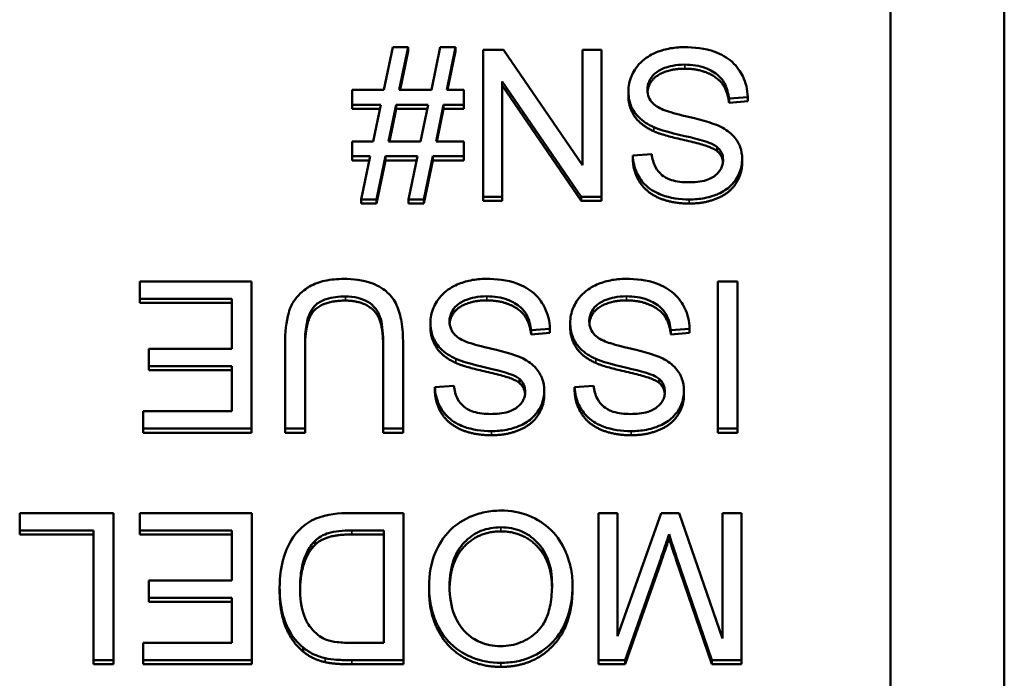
# Model space of a CAD drawing. Header units: inches. Extents: x 1.4 to 53.9, y 1.3 to 58.
# Tile 34 of 227: x 48.643 to 49.103, y 10.761 to 11.068. Entities that reach past the tile are written whole.
import ezdxf

# ---------------------------------------------------------------- set-up
doc = ezdxf.new("R2010")
doc.units = ezdxf.units.IN
doc.header["$MEASUREMENT"] = 0
doc.layers.add('Visible (ANSI)', color=7, linetype='Continuous', lineweight=50)
doc.layers.add('Visible Narrow (ANSI)', color=7, linetype='Continuous', lineweight=35)

msp = doc.modelspace()

# ---------------------------------------------------------------- linework, layer by layer
at = {"layer": 'Visible (ANSI)'}
for p, q in [((49.10271, 11.29551), (49.10271, 10.56899)), ((49.04964, 11.27286), (49.04964, 10.59164)), ((48.81715, 11.05556), (48.81298, 11.03561)), ((48.82429, 11.05556), (48.81715, 11.05556)), ((48.82013, 11.03561), (48.82429, 11.05556)), ((48.82429, 11.05367), (48.82053, 11.03561)), ((48.82429, 11.05367), (48.82429, 11.05556)), ((48.83934, 11.05556), (48.83518, 11.03561)), ((48.84649, 11.05556), (48.83934, 11.05556)), ((48.84233, 11.03561), (48.84649, 11.05556)), ((48.84649, 11.05367), (48.84272, 11.03561)), ((48.84649, 11.05367), (48.84649, 11.05556)), ((48.8689, 11.05441), (48.8594, 11.05441)), ((48.8594, 11.05441), (48.8594, 10.98569)), ((48.90571, 11.00046), (48.8689, 11.05441)), ((48.91457, 11.05441), (48.90571, 11.05441)), ((48.90571, 11.05441), (48.90571, 11.00046)), ((48.91457, 10.98569), (48.91457, 11.05441)), ((48.86826, 10.98569), (48.86826, 11.03964)), ((48.86826, 11.03964), (48.90507, 10.98569)), ((48.81298, 11.03561), (48.7982, 11.03561)), ((48.7982, 11.03561), (48.7982, 11.02864)), ((48.83518, 11.03561), (48.82013, 11.03561)), ((48.85038, 11.03561), (48.84233, 11.03561)), ((48.85038, 11.02864), (48.85038, 11.03561)), ((48.90507, 10.98379), (48.86826, 11.03774)), ((48.92716, 11.03308), (48.92716, 11.03498)), ((48.97417, 11.03157), (48.98292, 11.03231)), ((48.97417, 11.02967), (48.97417, 11.03157)), ((48.98292, 11.03041), (48.97417, 11.02967)), ((48.98292, 11.03041), (48.98292, 11.03231)), ((48.7982, 11.02864), (48.81154, 11.02864)), ((48.7982, 11.02674), (48.7982, 11.02864)), ((48.81115, 11.02674), (48.7982, 11.02674)), ((48.81154, 11.02864), (48.80802, 11.01162)), ((48.81517, 11.01162), (48.81869, 11.02864)), ((48.81869, 11.02674), (48.81556, 11.01162)), ((48.81869, 11.02864), (48.83374, 11.02864)), ((48.81869, 11.02674), (48.81869, 11.02864)), ((48.83334, 11.02674), (48.81869, 11.02674)), ((48.83374, 11.02864), (48.83016, 11.01162)), ((48.83737, 11.01162), (48.84089, 11.02864)), ((48.84089, 11.02674), (48.83776, 11.01162)), ((48.84089, 11.02864), (48.85038, 11.02864)), ((48.84089, 11.02674), (48.84089, 11.02864)), ((48.85038, 11.02674), (48.84089, 11.02674)), ((48.85038, 11.02674), (48.85038, 11.02864)), ((48.80802, 11.01162), (48.7982, 11.01162)), ((48.7982, 11.01162), (48.7982, 11.00465)), ((48.83016, 11.01162), (48.81517, 11.01162)), ((48.85038, 11.01162), (48.83737, 11.01162)), ((48.85038, 11.00465), (48.85038, 11.01162)), ((48.96867, 11.00705), (48.96867, 11.00894)), ((48.7982, 11.00465), (48.80653, 11.00465)), ((48.7982, 11.00275), (48.7982, 11.00465)), ((48.80614, 11.00275), (48.7982, 11.00275)), ((48.80653, 11.00465), (48.80237, 10.98453)), ((48.80952, 10.98453), (48.81373, 11.00465)), ((48.81373, 11.00275), (48.80952, 10.98264)), ((48.81373, 11.00465), (48.82872, 11.00465)), ((48.81373, 11.00275), (48.81373, 11.00465)), ((48.82833, 11.00275), (48.81373, 11.00275)), ((48.82872, 11.00465), (48.82456, 10.98453)), ((48.83171, 10.98453), (48.83587, 11.00465)), ((48.83587, 11.00275), (48.83171, 10.98264)), ((48.83587, 11.00465), (48.85038, 11.00465)), ((48.83587, 11.00275), (48.83587, 11.00465)), ((48.85038, 11.00275), (48.83587, 11.00275)), ((48.85038, 11.00275), (48.85038, 11.00465)), ((48.9381, 11.0057), (48.92924, 11.00502)), ((48.92924, 11.00312), (48.92924, 11.00502)), ((48.9803, 11.00155), (48.9803, 11.00344)), ((48.80237, 10.98453), (48.80952, 10.98453)), ((48.80237, 10.98264), (48.80237, 10.98453)), ((48.80952, 10.98264), (48.80952, 10.98453)), ((48.82456, 10.98453), (48.83171, 10.98453)), ((48.82456, 10.98264), (48.82456, 10.98453)), ((48.83171, 10.98264), (48.83171, 10.98453)), ((48.8594, 10.98569), (48.86826, 10.98569)), ((48.8594, 10.98379), (48.8594, 10.98569)), ((48.86826, 10.98379), (48.8594, 10.98379)), ((48.86826, 10.98379), (48.86826, 10.98569)), ((48.90507, 10.98569), (48.91457, 10.98569)), ((48.90507, 10.98379), (48.90507, 10.98569)), ((48.91457, 10.98379), (48.90507, 10.98379)), ((48.91457, 10.98379), (48.91457, 10.98569)), ((48.80952, 10.98264), (48.80237, 10.98264)), ((48.83171, 10.98264), (48.82456, 10.98264)), ((48.75125, 10.94626), (48.69897, 10.94626)), ((48.69897, 10.94626), (48.69897, 10.93814)), ((48.75125, 10.87753), (48.75125, 10.94626)), ((48.97817, 10.94626), (48.96888, 10.94626)), ((48.96888, 10.94626), (48.96888, 10.87753)), ((48.97817, 10.87753), (48.97817, 10.94626)), ((48.69897, 10.93814), (48.74197, 10.93814)), ((48.69897, 10.93624), (48.69897, 10.93814)), ((48.74197, 10.93814), (48.74197, 10.91478)), ((48.74197, 10.93624), (48.69897, 10.93624)), ((48.83475, 10.92493), (48.83475, 10.92683)), ((48.88176, 10.92342), (48.89051, 10.92415)), ((48.89051, 10.92225), (48.89051, 10.92415)), ((48.9, 10.92493), (48.9, 10.92683)), ((48.94701, 10.92342), (48.95576, 10.92415)), ((48.95576, 10.92225), (48.95576, 10.92415)), ((48.88176, 10.92152), (48.88176, 10.92342)), ((48.89051, 10.92225), (48.88176, 10.92152)), ((48.94701, 10.92152), (48.94701, 10.92342)), ((48.95576, 10.92225), (48.94701, 10.92152)), ((48.76689, 10.91724), (48.76689, 10.87753)), ((48.77617, 10.87753), (48.77617, 10.91719)), ((48.81266, 10.91719), (48.81266, 10.87753)), ((48.82195, 10.87753), (48.82195, 10.91724)), ((48.74197, 10.91478), (48.70318, 10.91478)), ((48.70318, 10.91478), (48.70318, 10.90666)), ((48.70318, 10.90666), (48.74197, 10.90666)), ((48.70318, 10.90476), (48.70318, 10.90666)), ((48.74197, 10.90666), (48.74197, 10.88565)), ((48.74197, 10.90476), (48.70318, 10.90476)), ((48.84569, 10.89754), (48.83683, 10.89686)), ((48.83683, 10.89496), (48.83683, 10.89686)), ((48.87626, 10.89889), (48.87626, 10.90079)), ((48.91094, 10.89754), (48.90208, 10.89686)), ((48.90208, 10.89496), (48.90208, 10.89686)), ((48.94151, 10.89889), (48.94151, 10.90079)), ((48.88789, 10.89339), (48.88789, 10.89529)), ((48.95314, 10.89339), (48.95314, 10.89529)), ((48.74197, 10.88565), (48.70057, 10.88565)), ((48.70057, 10.88565), (48.70057, 10.87753)), ((48.70057, 10.87753), (48.75125, 10.87753)), ((48.70057, 10.87563), (48.70057, 10.87753)), ((48.75125, 10.87563), (48.70057, 10.87563)), ((48.75125, 10.87563), (48.75125, 10.87753)), ((48.76689, 10.87753), (48.77617, 10.87753)), ((48.76689, 10.87563), (48.76689, 10.87753)), ((48.77617, 10.87563), (48.76689, 10.87563)), ((48.77617, 10.87563), (48.77617, 10.87753)), ((48.81266, 10.87753), (48.82195, 10.87753)), ((48.81266, 10.87563), (48.81266, 10.87753)), ((48.82195, 10.87563), (48.81266, 10.87563)), ((48.82195, 10.87563), (48.82195, 10.87753)), ((48.96888, 10.87753), (48.97817, 10.87753)), ((48.96888, 10.87563), (48.96888, 10.87753)), ((48.97817, 10.87563), (48.96888, 10.87563)), ((48.97817, 10.87563), (48.97817, 10.87753)), ((48.6867, 10.83811), (48.64295, 10.83811)), ((48.64295, 10.83811), (48.64295, 10.82999)), ((48.6867, 10.76938), (48.6867, 10.83811)), ((48.75136, 10.83811), (48.69907, 10.83811)), ((48.69907, 10.83811), (48.69907, 10.82999)), ((48.75136, 10.76938), (48.75136, 10.83811)), ((48.82221, 10.83811), (48.79692, 10.83811)), ((48.82221, 10.76938), (48.82221, 10.83811)), ((48.92209, 10.83811), (48.91318, 10.83811)), ((48.91318, 10.83811), (48.91318, 10.76938)), ((48.94253, 10.83811), (48.92209, 10.78059)), ((48.92209, 10.78059), (48.92209, 10.83811)), ((48.95085, 10.83811), (48.94253, 10.83811)), ((48.97112, 10.77959), (48.95085, 10.83811)), ((48.98003, 10.83811), (48.97112, 10.83811)), ((48.97112, 10.83811), (48.97112, 10.77959)), ((48.98003, 10.76938), (48.98003, 10.83811)), ((48.64295, 10.82999), (48.67741, 10.82999)), ((48.64295, 10.82809), (48.64295, 10.82999)), ((48.67741, 10.82809), (48.64295, 10.82809)), ((48.67741, 10.82999), (48.67741, 10.76938)), ((48.69907, 10.82999), (48.74208, 10.82999)), ((48.69907, 10.82809), (48.69907, 10.82999)), ((48.74208, 10.82809), (48.69907, 10.82809)), ((48.74208, 10.82999), (48.74208, 10.80662)), ((48.79799, 10.82999), (48.81293, 10.82999)), ((48.81293, 10.82809), (48.79799, 10.82809)), ((48.81293, 10.82999), (48.81293, 10.7775)), ((48.94615, 10.82631), (48.94615, 10.82821)), ((48.78087, 10.82327), (48.78087, 10.82517)), ((48.92561, 10.76938), (48.94242, 10.8172)), ((48.94242, 10.81531), (48.92561, 10.76748)), ((48.94952, 10.81804), (48.96611, 10.76938)), ((48.96611, 10.76748), (48.94952, 10.81614)), ((48.74208, 10.80662), (48.70329, 10.80662)), ((48.70329, 10.80662), (48.70329, 10.7985)), ((48.90107, 10.80273), (48.90107, 10.80463)), ((48.76433, 10.80148), (48.76433, 10.80338)), ((48.83411, 10.80195), (48.83411, 10.80385)), ((48.70329, 10.7985), (48.74208, 10.7985)), ((48.70329, 10.7966), (48.70329, 10.7985)), ((48.74208, 10.7966), (48.70329, 10.7966)), ((48.74208, 10.7985), (48.74208, 10.7775)), ((48.74208, 10.7775), (48.70067, 10.7775)), ((48.70067, 10.7775), (48.70067, 10.76938)), ((48.81293, 10.7775), (48.7982, 10.7775)), ((48.77537, 10.7734), (48.77537, 10.7753)), ((48.67741, 10.76938), (48.6867, 10.76938)), ((48.67741, 10.76748), (48.67741, 10.76938)), ((48.6867, 10.76748), (48.6867, 10.76938)), ((48.70067, 10.76938), (48.75136, 10.76938)), ((48.70067, 10.76748), (48.70067, 10.76938)), ((48.75136, 10.76748), (48.75136, 10.76938)), ((48.7981, 10.76938), (48.82221, 10.76938)), ((48.82221, 10.76748), (48.82221, 10.76938)), ((48.91318, 10.76938), (48.92561, 10.76938)), ((48.91318, 10.76748), (48.91318, 10.76938)), ((48.92561, 10.76748), (48.92561, 10.76938)), ((48.96611, 10.76938), (48.98003, 10.76938)), ((48.96611, 10.76748), (48.96611, 10.76938)), ((48.98003, 10.76748), (48.98003, 10.76938)), ((48.6867, 10.76748), (48.67741, 10.76748)), ((48.75136, 10.76748), (48.70067, 10.76748)), ((48.82221, 10.76748), (48.7981, 10.76748)), ((48.92561, 10.76748), (48.91318, 10.76748)), ((48.98003, 10.76748), (48.96611, 10.76748))]:
    msp.add_line(p, q, dxfattribs=at)
for points, degree, knots in [([(48.95304, 11.05556), (48.95066, 11.05556), (48.94828, 11.05536), (48.94376, 11.05446), (48.94164, 11.05379), (48.93757, 11.05197), (48.93514, 11.0506), (48.93061, 11.04617), (48.92934, 11.04379), (48.92764, 11.03981), (48.92716, 11.03744), (48.92716, 11.03498)], 3, [-0.07460843, -0.07460843, -0.07460843, -0.07460843, -0.06031583, -0.06031583, -0.04686611, -0.04686611, -0.0334595, -0.0334595, -0.0191311, -0.0191311, 0, 0, 0, 0]), ([(48.98292, 11.03231), (48.98286, 11.03401), (48.98265, 11.03571), (48.98187, 11.03897), (48.98131, 11.04052), (48.97963, 11.04397), (48.97807, 11.04644), (48.97324, 11.0508), (48.97051, 11.05235), (48.96298, 11.05504), (48.95787, 11.05556), (48.95304, 11.05556)], 3, [-0.1265646, -0.1265646, -0.1265646, -0.1265646, -0.1063105, -0.1063105, -0.0867708, -0.0867708, -0.06092, -0.06092, -0.0367883, -0.0367883, 0, 0, 0, 0]), ([(48.93607, 11.03576), (48.93607, 11.03649), (48.93615, 11.03722), (48.93647, 11.03864), (48.93671, 11.03932), (48.93747, 11.0409), (48.93817, 11.04204), (48.94073, 11.04436), (48.94235, 11.04523), (48.9461, 11.04667), (48.94913, 11.04745), (48.95346, 11.04745)], 3, [-0.1198464, -0.1198464, -0.1198464, -0.1198464, -0.1021476, -0.1021476, -0.0845665, -0.0845665, -0.0597157, -0.0597157, -0.033016, -0.033016, 0, 0, 0, 0]), ([(48.95346, 11.04555), (48.94818, 11.04555), (48.94002, 11.04246), (48.93636, 11.03746), (48.93611, 11.0348)], 2, [0, 0, 0, 1, 2, 2.851816, 2.851816, 2.851816]), ([(48.95346, 11.04745), (48.95682, 11.04745), (48.96015, 11.04696), (48.96446, 11.04533), (48.96675, 11.04438), (48.9702, 11.04156), (48.97126, 11.04026), (48.97325, 11.03648), (48.97386, 11.03401), (48.97417, 11.03157)], 3, [-0.107324, -0.107324, -0.107324, -0.107324, -0.0533157, -0.0533157, -0.0330085, -0.0330085, -0.0190304, -0.0190304, 0, 0, 0, 0]), ([(48.92716, 11.03498), (48.92716, 11.03277), (48.92751, 11.03061), (48.92888, 11.02709), (48.92986, 11.02511), (48.93387, 11.021), (48.93641, 11.01943), (48.93906, 11.01822)], 3, [-0.07507244, -0.07507244, -0.07507244, -0.07507244, -0.04408363, -0.04408363, -0.02229668, -0.02229668, 0, 0, 0, 0]), ([(48.94429, 11.02607), (48.94319, 11.02648), (48.94208, 11.02696), (48.94022, 11.02803), (48.93941, 11.02861), (48.93772, 11.03025), (48.93715, 11.03124), (48.93628, 11.03328), (48.93607, 11.0345), (48.93607, 11.03576)], 3, [-0.02852942, -0.02852942, -0.02852942, -0.02852942, -0.02232332, -0.02232332, -0.01714408, -0.01714408, -0.00977945, -0.00977945, 0, 0, 0, 0]), ([(48.97038, 11.01837), (48.96637, 11.02048), (48.95889, 11.02217), (48.94972, 11.0244), (48.94608, 11.02538), (48.94429, 11.02607)], 3, [-0.03234716, -0.03234716, -0.03234716, -0.03234716, -0.01467423, -0.01467423, 0, 0, 0, 0]), ([(48.93906, 11.01822), (48.94362, 11.01618), (48.95272, 11.01435), (48.96119, 11.01222), (48.96448, 11.01125), (48.96745, 11.0098), (48.96815, 11.0094), (48.96867, 11.00894)], 3, [-0.05341386, -0.05341386, -0.05341386, -0.05341386, -0.02217686, -0.02217686, -0.00529645, -0.00529645, 0, 0, 0, 0]), ([(48.9803, 11.00344), (48.9803, 11.00534), (48.98, 11.00718), (48.97883, 11.0104), (48.97797, 11.01209), (48.97481, 11.0157), (48.97267, 11.0172), (48.97038, 11.01837)], 3, [-0.05817705, -0.05817705, -0.05817705, -0.05817705, -0.03691839, -0.03691839, -0.0197421, -0.0197421, 0, 0, 0, 0]), ([(48.96867, 11.00894), (48.96913, 11.00854), (48.96954, 11.0081), (48.97024, 11.00714), (48.97053, 11.00663), (48.9712, 11.00505), (48.97139, 11.00395), (48.97139, 11.00282)], 3, [-0.01796358, -0.01796358, -0.01796358, -0.01796358, -0.0132861, -0.0132861, -0.00877245, -0.00877245, 0, 0, 0, 0]), ([(48.92924, 11.00502), (48.92929, 11.00358), (48.92947, 11.00215), (48.93013, 10.9994), (48.93059, 10.99809), (48.93219, 10.9947), (48.93357, 10.99272), (48.93775, 10.98882), (48.94036, 10.98751), (48.94671, 10.98508), (48.95117, 10.98448), (48.9556, 10.98448)], 3, [-0.08343018, -0.08343018, -0.08343018, -0.08343018, -0.07466311, -0.07466311, -0.06617295, -0.06617295, -0.05190279, -0.05190279, -0.03376526, -0.03376526, 0, 0, 0, 0]), ([(48.95522, 10.9925), (48.95257, 10.9925), (48.94977, 10.99276), (48.94503, 10.9943), (48.94366, 10.99524), (48.9416, 10.99693), (48.94061, 10.99816), (48.93885, 11.00147), (48.93832, 11.00358), (48.9381, 11.0057)], 3, [-0.04613229, -0.04613229, -0.04613229, -0.04613229, -0.03698273, -0.03698273, -0.02895659, -0.02895659, -0.01653601, -0.01653601, 0, 0, 0, 0]), ([(48.97139, 11.00282), (48.97139, 11.00214), (48.97132, 11.00146), (48.971, 11.00015), (48.97077, 10.99953), (48.96982, 10.99771), (48.9689, 10.99668), (48.96708, 10.99516), (48.96582, 10.99425), (48.96094, 10.99273), (48.95795, 10.9925), (48.95522, 10.9925)], 3, [-0.08933799, -0.08933799, -0.08933799, -0.08933799, -0.07672435, -0.07672435, -0.06432005, -0.06432005, -0.03885678, -0.03885678, -0.02076792, -0.02076792, 0, 0, 0, 0]), ([(48.9556, 10.98448), (48.958, 10.98448), (48.9604, 10.98468), (48.96565, 10.98571), (48.96779, 10.98652), (48.97134, 10.98809), (48.97333, 10.98935), (48.97708, 10.99298), (48.97826, 10.99515), (48.97986, 10.99889), (48.9803, 11.00112), (48.9803, 11.00344)], 3, [-0.05528023, -0.05528023, -0.05528023, -0.05528023, -0.04954856, -0.04954856, -0.0425134, -0.0425134, -0.03148023, -0.03148023, -0.01801418, -0.01801418, 0, 0, 0, 0]), ([(48.79426, 10.94741), (48.79128, 10.94741), (48.78824, 10.94716), (48.78285, 10.94595), (48.78044, 10.94509), (48.77725, 10.94323), (48.77453, 10.94158), (48.77031, 10.93641), (48.76927, 10.93403), (48.7673, 10.92737), (48.76689, 10.92227), (48.76689, 10.91724)], 3, [-0.2166072, -0.2166072, -0.2166072, -0.2166072, -0.1473482, -0.1473482, -0.0880444, -0.0880444, -0.0610003, -0.0610003, -0.0390639, -0.0390639, 0, 0, 0, 0]), ([(48.82195, 10.91724), (48.82195, 10.92062), (48.82175, 10.92418), (48.82077, 10.93008), (48.82009, 10.93276), (48.81787, 10.93746), (48.81644, 10.93944), (48.81319, 10.9424), (48.81093, 10.94411), (48.80322, 10.94691), (48.79864, 10.94741), (48.79426, 10.94741)], 3, [-0.1975273, -0.1975273, -0.1975273, -0.1975273, -0.1426157, -0.1426157, -0.1006588, -0.1006588, -0.0625294, -0.0625294, -0.0333767, -0.0333767, 0, 0, 0, 0]), ([(48.86063, 10.94741), (48.85825, 10.94741), (48.85588, 10.94721), (48.85135, 10.9463), (48.84923, 10.94564), (48.84516, 10.94382), (48.84273, 10.94245), (48.8382, 10.93802), (48.83693, 10.93564), (48.83523, 10.93166), (48.83475, 10.92929), (48.83475, 10.92683)], 3, [-0.07460843, -0.07460843, -0.07460843, -0.07460843, -0.06031583, -0.06031583, -0.04686611, -0.04686611, -0.0334595, -0.0334595, -0.0191311, -0.0191311, 0, 0, 0, 0]), ([(48.89051, 10.92415), (48.89045, 10.92586), (48.89024, 10.92755), (48.88946, 10.93082), (48.88891, 10.93236), (48.88722, 10.93581), (48.88566, 10.93828), (48.88083, 10.94265), (48.8781, 10.94419), (48.87057, 10.94689), (48.86546, 10.94741), (48.86063, 10.94741)], 3, [-0.1265646, -0.1265646, -0.1265646, -0.1265646, -0.1063105, -0.1063105, -0.0867708, -0.0867708, -0.06092, -0.06092, -0.0367883, -0.0367883, 0, 0, 0, 0]), ([(48.92588, 10.94741), (48.9235, 10.94741), (48.92113, 10.94721), (48.9166, 10.9463), (48.91448, 10.94564), (48.91041, 10.94382), (48.90798, 10.94245), (48.90346, 10.93802), (48.90218, 10.93564), (48.90049, 10.93166), (48.9, 10.92929), (48.9, 10.92683)], 3, [-0.07460843, -0.07460843, -0.07460843, -0.07460843, -0.06031583, -0.06031583, -0.04686611, -0.04686611, -0.0334595, -0.0334595, -0.0191311, -0.0191311, 0, 0, 0, 0]), ([(48.95576, 10.92415), (48.95571, 10.92586), (48.95549, 10.92755), (48.95471, 10.93082), (48.95416, 10.93236), (48.95247, 10.93581), (48.95091, 10.93828), (48.94608, 10.94265), (48.94335, 10.94419), (48.93582, 10.94689), (48.93071, 10.94741), (48.92588, 10.94741)], 3, [-0.1265646, -0.1265646, -0.1265646, -0.1265646, -0.1063105, -0.1063105, -0.0867708, -0.0867708, -0.06092, -0.06092, -0.0367883, -0.0367883, 0, 0, 0, 0]), ([(48.77617, 10.91719), (48.77617, 10.92004), (48.77633, 10.92308), (48.77718, 10.92795), (48.77775, 10.93013), (48.77946, 10.93349), (48.78034, 10.93456), (48.78274, 10.93659), (48.78435, 10.9374), (48.78888, 10.9389), (48.79208, 10.93919), (48.79506, 10.93919)], 3, [-0.07800138, -0.07800138, -0.07800138, -0.07800138, -0.06000461, -0.06000461, -0.04683519, -0.04683519, -0.03634647, -0.03634647, -0.02270714, -0.02270714, 0, 0, 0, 0]), ([(48.79506, 10.93919), (48.79697, 10.93919), (48.79891, 10.93901), (48.80288, 10.93806), (48.8044, 10.93734), (48.80691, 10.93586), (48.80816, 10.93481), (48.81053, 10.93179), (48.81116, 10.93002), (48.81241, 10.92547), (48.81266, 10.92119), (48.81266, 10.91719)], 3, [-0.0655161, -0.0655161, -0.0655161, -0.0655161, -0.05934924, -0.05934924, -0.05237551, -0.05237551, -0.04326474, -0.04326474, -0.03108539, -0.03108539, 0, 0, 0, 0]), ([(48.84366, 10.92761), (48.84366, 10.92834), (48.84374, 10.92906), (48.84406, 10.93048), (48.8443, 10.93116), (48.84506, 10.93274), (48.84576, 10.93389), (48.84832, 10.9362), (48.84994, 10.93708), (48.85369, 10.93851), (48.85672, 10.93929), (48.86106, 10.93929)], 3, [-0.1198464, -0.1198464, -0.1198464, -0.1198464, -0.1021476, -0.1021476, -0.0845665, -0.0845665, -0.0597157, -0.0597157, -0.033016, -0.033016, 0, 0, 0, 0]), ([(48.86106, 10.93929), (48.86442, 10.93929), (48.86774, 10.93881), (48.87206, 10.93718), (48.87434, 10.93623), (48.87779, 10.9334), (48.87885, 10.93211), (48.88084, 10.92833), (48.88146, 10.92585), (48.88176, 10.92342)], 3, [-0.107324, -0.107324, -0.107324, -0.107324, -0.0533157, -0.0533157, -0.0330085, -0.0330085, -0.0190304, -0.0190304, 0, 0, 0, 0]), ([(48.90891, 10.92761), (48.90891, 10.92834), (48.90899, 10.92906), (48.90931, 10.93048), (48.90955, 10.93116), (48.91032, 10.93274), (48.91101, 10.93389), (48.91357, 10.9362), (48.91519, 10.93708), (48.91894, 10.93851), (48.92197, 10.93929), (48.92631, 10.93929)], 3, [-0.1198464, -0.1198464, -0.1198464, -0.1198464, -0.1021476, -0.1021476, -0.0845665, -0.0845665, -0.0597157, -0.0597157, -0.033016, -0.033016, 0, 0, 0, 0]), ([(48.92631, 10.93929), (48.92967, 10.93929), (48.93299, 10.93881), (48.93731, 10.93718), (48.93959, 10.93623), (48.94304, 10.9334), (48.9441, 10.93211), (48.9461, 10.92833), (48.94671, 10.92585), (48.94701, 10.92342)], 3, [-0.107324, -0.107324, -0.107324, -0.107324, -0.0533157, -0.0533157, -0.0330085, -0.0330085, -0.0190304, -0.0190304, 0, 0, 0, 0]), ([(48.86106, 10.93739), (48.85577, 10.93739), (48.84761, 10.9343), (48.84395, 10.92931), (48.84371, 10.92665)], 2, [0, 0, 0, 1, 2, 2.851816, 2.851816, 2.851816]), ([(48.92631, 10.93739), (48.92103, 10.93739), (48.91286, 10.9343), (48.90921, 10.92931), (48.90896, 10.92665)], 2, [0, 0, 0, 1, 2, 2.851816, 2.851816, 2.851816]), ([(48.83475, 10.92683), (48.83475, 10.92462), (48.8351, 10.92245), (48.83647, 10.91894), (48.83745, 10.91696), (48.84146, 10.91285), (48.844, 10.91127), (48.84665, 10.91006)], 3, [-0.07507244, -0.07507244, -0.07507244, -0.07507244, -0.04408363, -0.04408363, -0.02229668, -0.02229668, 0, 0, 0, 0]), ([(48.85188, 10.91792), (48.85078, 10.91832), (48.84967, 10.91881), (48.84781, 10.91988), (48.847, 10.92045), (48.84531, 10.92209), (48.84474, 10.92308), (48.84388, 10.92512), (48.84366, 10.92635), (48.84366, 10.92761)], 3, [-0.02852942, -0.02852942, -0.02852942, -0.02852942, -0.02232332, -0.02232332, -0.01714408, -0.01714408, -0.00977945, -0.00977945, 0, 0, 0, 0]), ([(48.9, 10.92683), (48.9, 10.92462), (48.90036, 10.92245), (48.90173, 10.91894), (48.90271, 10.91696), (48.90671, 10.91285), (48.90925, 10.91127), (48.9119, 10.91006)], 3, [-0.07507244, -0.07507244, -0.07507244, -0.07507244, -0.04408363, -0.04408363, -0.02229668, -0.02229668, 0, 0, 0, 0]), ([(48.91713, 10.91792), (48.91603, 10.91832), (48.91493, 10.91881), (48.91307, 10.91988), (48.91225, 10.92045), (48.91056, 10.92209), (48.90999, 10.92308), (48.90913, 10.92512), (48.90891, 10.92635), (48.90891, 10.92761)], 3, [-0.02852942, -0.02852942, -0.02852942, -0.02852942, -0.02232332, -0.02232332, -0.01714408, -0.01714408, -0.00977945, -0.00977945, 0, 0, 0, 0]), ([(48.87797, 10.91022), (48.87396, 10.91232), (48.86648, 10.91402), (48.85732, 10.91625), (48.85367, 10.91722), (48.85188, 10.91792)], 3, [-0.03234716, -0.03234716, -0.03234716, -0.03234716, -0.01467423, -0.01467423, 0, 0, 0, 0]), ([(48.94322, 10.91022), (48.93921, 10.91232), (48.93173, 10.91402), (48.92257, 10.91625), (48.91892, 10.91722), (48.91713, 10.91792)], 3, [-0.03234716, -0.03234716, -0.03234716, -0.03234716, -0.01467423, -0.01467423, 0, 0, 0, 0]), ([(48.88789, 10.89529), (48.88789, 10.89718), (48.8876, 10.89903), (48.88642, 10.90225), (48.88556, 10.90394), (48.8824, 10.90755), (48.88027, 10.90904), (48.87797, 10.91022)], 3, [-0.05817705, -0.05817705, -0.05817705, -0.05817705, -0.03691839, -0.03691839, -0.0197421, -0.0197421, 0, 0, 0, 0]), ([(48.95314, 10.89529), (48.95314, 10.89718), (48.95285, 10.89903), (48.95167, 10.90225), (48.95081, 10.90394), (48.94766, 10.90755), (48.94552, 10.90904), (48.94322, 10.91022)], 3, [-0.05817705, -0.05817705, -0.05817705, -0.05817705, -0.03691839, -0.03691839, -0.0197421, -0.0197421, 0, 0, 0, 0]), ([(48.84665, 10.91006), (48.85121, 10.90802), (48.86031, 10.9062), (48.86878, 10.90406), (48.87207, 10.9031), (48.87504, 10.90165), (48.87574, 10.90124), (48.87626, 10.90079)], 3, [-0.05341386, -0.05341386, -0.05341386, -0.05341386, -0.02217686, -0.02217686, -0.00529645, -0.00529645, 0, 0, 0, 0]), ([(48.9119, 10.91006), (48.91646, 10.90802), (48.92556, 10.9062), (48.93403, 10.90406), (48.93732, 10.9031), (48.94029, 10.90165), (48.94099, 10.90124), (48.94151, 10.90079)], 3, [-0.05341386, -0.05341386, -0.05341386, -0.05341386, -0.02217686, -0.02217686, -0.00529645, -0.00529645, 0, 0, 0, 0]), ([(48.83683, 10.89686), (48.83688, 10.89542), (48.83707, 10.894), (48.83772, 10.89124), (48.83818, 10.88993), (48.83978, 10.88655), (48.84116, 10.88456), (48.84534, 10.88067), (48.84795, 10.87935), (48.8543, 10.87693), (48.85876, 10.87633), (48.86319, 10.87633)], 3, [-0.08343018, -0.08343018, -0.08343018, -0.08343018, -0.07466311, -0.07466311, -0.06617295, -0.06617295, -0.05190279, -0.05190279, -0.03376526, -0.03376526, 0, 0, 0, 0]), ([(48.86282, 10.88434), (48.86016, 10.88434), (48.85736, 10.88461), (48.85262, 10.88615), (48.85126, 10.88709), (48.84919, 10.88877), (48.8482, 10.89001), (48.84644, 10.89332), (48.84591, 10.89542), (48.84569, 10.89754)], 3, [-0.04613229, -0.04613229, -0.04613229, -0.04613229, -0.03698273, -0.03698273, -0.02895659, -0.02895659, -0.01653601, -0.01653601, 0, 0, 0, 0]), ([(48.87626, 10.90079), (48.87672, 10.90039), (48.87713, 10.89994), (48.87784, 10.89898), (48.87812, 10.89848), (48.87879, 10.8969), (48.87898, 10.89579), (48.87898, 10.89466)], 3, [-0.01796358, -0.01796358, -0.01796358, -0.01796358, -0.0132861, -0.0132861, -0.00877245, -0.00877245, 0, 0, 0, 0]), ([(48.90208, 10.89686), (48.90214, 10.89542), (48.90232, 10.894), (48.90297, 10.89124), (48.90343, 10.88993), (48.90504, 10.88655), (48.90642, 10.88456), (48.91059, 10.88067), (48.9132, 10.87935), (48.91955, 10.87693), (48.92401, 10.87633), (48.92844, 10.87633)], 3, [-0.08343018, -0.08343018, -0.08343018, -0.08343018, -0.07466311, -0.07466311, -0.06617295, -0.06617295, -0.05190279, -0.05190279, -0.03376526, -0.03376526, 0, 0, 0, 0]), ([(48.92807, 10.88434), (48.92541, 10.88434), (48.92261, 10.88461), (48.91787, 10.88615), (48.91651, 10.88709), (48.91444, 10.88877), (48.91345, 10.89001), (48.91169, 10.89332), (48.91117, 10.89542), (48.91094, 10.89754)], 3, [-0.04613229, -0.04613229, -0.04613229, -0.04613229, -0.03698273, -0.03698273, -0.02895659, -0.02895659, -0.01653601, -0.01653601, 0, 0, 0, 0]), ([(48.94151, 10.90079), (48.94197, 10.90039), (48.94238, 10.89994), (48.94309, 10.89898), (48.94337, 10.89848), (48.94405, 10.8969), (48.94423, 10.89579), (48.94423, 10.89466)], 3, [-0.01796358, -0.01796358, -0.01796358, -0.01796358, -0.0132861, -0.0132861, -0.00877245, -0.00877245, 0, 0, 0, 0]), ([(48.87898, 10.89466), (48.87898, 10.89398), (48.87891, 10.89331), (48.87859, 10.892), (48.87836, 10.89138), (48.87741, 10.88956), (48.87649, 10.88852), (48.87467, 10.887), (48.87341, 10.88609), (48.86853, 10.88458), (48.86554, 10.88434), (48.86282, 10.88434)], 3, [-0.08933799, -0.08933799, -0.08933799, -0.08933799, -0.07672435, -0.07672435, -0.06432005, -0.06432005, -0.03885678, -0.03885678, -0.02076792, -0.02076792, 0, 0, 0, 0]), ([(48.86319, 10.87633), (48.86559, 10.87633), (48.86799, 10.87653), (48.87324, 10.87756), (48.87538, 10.87837), (48.87893, 10.87994), (48.88092, 10.88119), (48.88467, 10.88483), (48.88585, 10.88699), (48.88745, 10.89074), (48.88789, 10.89297), (48.88789, 10.89529)], 3, [-0.05528023, -0.05528023, -0.05528023, -0.05528023, -0.04954856, -0.04954856, -0.0425134, -0.0425134, -0.03148023, -0.03148023, -0.01801418, -0.01801418, 0, 0, 0, 0]), ([(48.94423, 10.89466), (48.94423, 10.89398), (48.94416, 10.89331), (48.94384, 10.892), (48.94361, 10.89138), (48.94266, 10.88956), (48.94174, 10.88852), (48.93992, 10.887), (48.93866, 10.88609), (48.93378, 10.88458), (48.93079, 10.88434), (48.92807, 10.88434)], 3, [-0.08933799, -0.08933799, -0.08933799, -0.08933799, -0.07672435, -0.07672435, -0.06432005, -0.06432005, -0.03885678, -0.03885678, -0.02076792, -0.02076792, 0, 0, 0, 0]), ([(48.92844, 10.87633), (48.93084, 10.87633), (48.93324, 10.87653), (48.93849, 10.87756), (48.94064, 10.87837), (48.94418, 10.87994), (48.94617, 10.88119), (48.94992, 10.88483), (48.95111, 10.88699), (48.9527, 10.89074), (48.95314, 10.89297), (48.95314, 10.89529)], 3, [-0.05528023, -0.05528023, -0.05528023, -0.05528023, -0.04954856, -0.04954856, -0.0425134, -0.0425134, -0.03148023, -0.03148023, -0.01801418, -0.01801418, 0, 0, 0, 0]), ([(48.79692, 10.83811), (48.79243, 10.83811), (48.78655, 10.83767), (48.77843, 10.83436), (48.77606, 10.83281), (48.77172, 10.82849), (48.76949, 10.82571), (48.76473, 10.81421), (48.76433, 10.80761), (48.76433, 10.80338)], 3, [-0.1200795, -0.1200795, -0.1200795, -0.1200795, -0.0782796, -0.0782796, -0.0553638, -0.0553638, -0.0328697, -0.0328697, 0, 0, 0, 0]), ([(48.86756, 10.83926), (48.86508, 10.83926), (48.86261, 10.83902), (48.85777, 10.83802), (48.85545, 10.83727), (48.8484, 10.83418), (48.8455, 10.83165), (48.84068, 10.8269), (48.83855, 10.82318), (48.83501, 10.81475), (48.83411, 10.80935), (48.83411, 10.80385)], 3, [-0.09545269, -0.09545269, -0.09545269, -0.09545269, -0.08943102, -0.08943102, -0.0834784, -0.0834784, -0.07076079, -0.07076079, -0.04272432, -0.04272432, 0, 0, 0, 0]), ([(48.90107, 10.80463), (48.90107, 10.8074), (48.90079, 10.81014), (48.89962, 10.81554), (48.89876, 10.81814), (48.89633, 10.82345), (48.89435, 10.82694), (48.88806, 10.83302), (48.8846, 10.83526), (48.87663, 10.83851), (48.87216, 10.83926), (48.86756, 10.83926)], 3, [-0.1682322, -0.1682322, -0.1682322, -0.1682322, -0.1351873, -0.1351873, -0.1023597, -0.1023597, -0.0657531, -0.0657531, -0.0349902, -0.0349902, 0, 0, 0, 0]), ([(48.78087, 10.82517), (48.78167, 10.82597), (48.78258, 10.82664), (48.78491, 10.82797), (48.78626, 10.82846), (48.79003, 10.82966), (48.79389, 10.82999), (48.79799, 10.82999)], 3, [-0.04708302, -0.04708302, -0.04708302, -0.04708302, -0.04035783, -0.04035783, -0.03126514, -0.03126514, 0, 0, 0, 0]), ([(48.84366, 10.80374), (48.84366, 10.80847), (48.8443, 10.81336), (48.84755, 10.82089), (48.84934, 10.82328), (48.85338, 10.82715), (48.85569, 10.82868), (48.86128, 10.83095), (48.86441, 10.83145), (48.86762, 10.83145)], 3, [-0.09679235, -0.09679235, -0.09679235, -0.09679235, -0.06739595, -0.06739595, -0.04602454, -0.04602454, -0.02441336, -0.02441336, 0, 0, 0, 0]), ([(48.86762, 10.82955), (48.85716, 10.82955), (48.84391, 10.81541), (48.84367, 10.80281)], 2, [0, 0, 0, 1, 1.963372, 1.963372, 1.963372]), ([(48.86762, 10.83145), (48.86927, 10.83145), (48.87092, 10.83131), (48.87409, 10.83071), (48.87559, 10.83027), (48.8798, 10.82851), (48.88222, 10.82683), (48.88583, 10.8232), (48.88787, 10.82077), (48.89095, 10.81312), (48.89152, 10.8089), (48.89152, 10.80474)], 3, [-0.1546798, -0.1546798, -0.1546798, -0.1546798, -0.1305725, -0.1305725, -0.1076542, -0.1076542, -0.063798, -0.063798, -0.0323126, -0.0323126, 0, 0, 0, 0]), ([(48.89151, 10.80369), (48.89128, 10.8155), (48.87792, 10.82955), (48.86762, 10.82955)], 2, [0.034718, 0.034718, 0.034718, 1, 2, 2, 2]), ([(48.94242, 10.8172), (48.94315, 10.81928), (48.94393, 10.82151), (48.94513, 10.82505), (48.94569, 10.82673), (48.94615, 10.82821)], 3, [-0.02908715, -0.02908715, -0.02908715, -0.02908715, -0.01194965, -0.01194965, 0, 0, 0, 0]), ([(48.94615, 10.82821), (48.94658, 10.82687), (48.94709, 10.82531), (48.94817, 10.82206), (48.94887, 10.81997), (48.94952, 10.81804)], 3, [-0.02649368, -0.02649368, -0.02649368, -0.02649368, -0.01572996, -0.01572996, 0, 0, 0, 0]), ([(48.77388, 10.80322), (48.77388, 10.80626), (48.77409, 10.80941), (48.7753, 10.81576), (48.77622, 10.81802), (48.77796, 10.82165), (48.77923, 10.82356), (48.78087, 10.82517)], 3, [-0.04322359, -0.04322359, -0.04322359, -0.04322359, -0.03115537, -0.03115537, -0.01763793, -0.01763793, 0, 0, 0, 0]), ([(48.78087, 10.82327), (48.77756, 10.82002), (48.77399, 10.80946), (48.77388, 10.80228)], 2, [0, 0, 0, 1, 1.938197, 1.938197, 1.938197]), ([(48.89152, 10.80474), (48.89152, 10.80166), (48.89131, 10.79849), (48.89028, 10.79295), (48.88955, 10.79043), (48.88744, 10.78609), (48.88615, 10.78424), (48.88233, 10.78062), (48.87975, 10.7789), (48.87394, 10.77653), (48.87077, 10.77598), (48.86751, 10.77598)], 3, [-0.1091134, -0.1091134, -0.1091134, -0.1091134, -0.0852016, -0.0852016, -0.0653463, -0.0653463, -0.0478786, -0.0478786, -0.0248683, -0.0248683, 0, 0, 0, 0]), ([(48.86756, 10.76818), (48.87001, 10.76818), (48.87246, 10.76837), (48.87713, 10.76925), (48.87932, 10.76989), (48.88524, 10.77237), (48.88856, 10.77466), (48.89334, 10.77949), (48.89612, 10.78275), (48.9003, 10.7932), (48.90107, 10.79896), (48.90107, 10.80463)], 3, [-0.2269139, -0.2269139, -0.2269139, -0.2269139, -0.1883472, -0.1883472, -0.1521264, -0.1521264, -0.0871063, -0.0871063, -0.0440243, -0.0440243, 0, 0, 0, 0]), ([(48.76433, 10.80338), (48.76433, 10.79975), (48.76464, 10.7961), (48.76616, 10.78917), (48.76725, 10.78614), (48.7704, 10.78029), (48.7726, 10.77757), (48.77537, 10.7753)], 3, [-0.07618913, -0.07618913, -0.07618913, -0.07618913, -0.05129348, -0.05129348, -0.02748299, -0.02748299, 0, 0, 0, 0]), ([(48.78625, 10.77891), (48.78505, 10.77936), (48.78394, 10.77996), (48.78179, 10.78147), (48.78079, 10.78238), (48.77854, 10.7849), (48.77695, 10.78694), (48.77436, 10.79409), (48.77388, 10.79865), (48.77388, 10.80322)], 3, [-0.1050644, -0.1050644, -0.1050644, -0.1050644, -0.0860517, -0.0860517, -0.0659504, -0.0659504, -0.0354965, -0.0354965, 0, 0, 0, 0]), ([(48.83411, 10.80385), (48.83411, 10.80087), (48.83437, 10.79789), (48.83549, 10.79222), (48.83631, 10.78955), (48.83953, 10.78229), (48.84203, 10.77931), (48.84774, 10.77365), (48.85178, 10.77168), (48.85847, 10.76895), (48.86295, 10.76818), (48.86756, 10.76818)], 3, [-0.07681568, -0.07681568, -0.07681568, -0.07681568, -0.0708986, -0.0708986, -0.06534204, -0.06534204, -0.05518146, -0.05518146, -0.0351539, -0.0351539, 0, 0, 0, 0]), ([(48.86751, 10.77598), (48.8658, 10.77598), (48.86409, 10.77614), (48.86079, 10.77681), (48.85922, 10.77731), (48.85572, 10.77887), (48.85323, 10.7803), (48.84936, 10.78425), (48.84749, 10.78666), (48.8443, 10.7946), (48.84366, 10.79919), (48.84366, 10.80374)], 3, [-0.1797127, -0.1797127, -0.1797127, -0.1797127, -0.1447044, -0.1447044, -0.1108661, -0.1108661, -0.066223, -0.066223, -0.0353474, -0.0353474, 0, 0, 0, 0]), ([(48.7982, 10.7775), (48.79591, 10.7775), (48.7934, 10.77758), (48.7894, 10.77806), (48.78766, 10.77838), (48.78625, 10.77891)], 3, [-0.0269249, -0.0269249, -0.0269249, -0.0269249, -0.01152465, -0.01152465, 0, 0, 0, 0]), ([(48.77537, 10.7753), (48.77679, 10.7741), (48.77835, 10.7731), (48.78181, 10.77143), (48.78369, 10.77081), (48.78561, 10.77038)], 3, [-0.02936972, -0.02936972, -0.02936972, -0.02936972, -0.01506774, -0.01506774, 0, 0, 0, 0]), ([(48.78561, 10.77038), (48.78729, 10.76999), (48.78919, 10.76976), (48.79324, 10.76944), (48.79575, 10.76938), (48.7981, 10.76938)], 3, [-0.03094406, -0.03094406, -0.03094406, -0.03094406, -0.01790256, -0.01790256, 0, 0, 0, 0])]:
    msp.add_open_spline(points, degree=degree, knots=knots, dxfattribs=at)
for points in [[(48.97417, 11.02967), (48.97353, 11.03486), (48.96899, 11.04146), (48.95944, 11.04555), (48.95346, 11.04555)], [(48.93906, 11.01632), (48.93298, 11.01909), (48.92716, 11.02758), (48.92716, 11.03308)], [(48.96867, 11.00705), (48.96595, 11.0094), (48.94327, 11.01443), (48.93906, 11.01632)], [(48.97134, 11.00188), (48.97103, 11.00496), (48.96867, 11.00705)], [(48.9556, 10.98258), (48.94781, 10.98258), (48.93591, 10.98751), (48.92945, 10.99709), (48.92924, 11.00312)], [(48.9803, 11.00155), (48.9803, 10.99631), (48.97427, 10.9873), (48.96269, 10.98258), (48.9556, 10.98258)], [(48.79506, 10.93729), (48.78487, 10.93729), (48.77617, 10.92817), (48.77617, 10.91529)], [(48.81266, 10.91529), (48.81266, 10.92419), (48.8093, 10.93268), (48.80103, 10.93729), (48.79506, 10.93729)], [(48.88176, 10.92152), (48.88112, 10.92671), (48.87658, 10.93331), (48.86703, 10.93739), (48.86106, 10.93739)], [(48.94701, 10.92152), (48.94637, 10.92671), (48.94183, 10.93331), (48.93228, 10.93739), (48.92631, 10.93739)], [(48.84665, 10.90816), (48.84057, 10.91094), (48.83475, 10.91943), (48.83475, 10.92493)], [(48.9119, 10.90816), (48.90582, 10.91094), (48.9, 10.91943), (48.9, 10.92493)], [(48.87626, 10.89889), (48.87354, 10.90125), (48.85087, 10.90628), (48.84665, 10.90816)], [(48.94151, 10.89889), (48.93879, 10.90125), (48.91612, 10.90628), (48.9119, 10.90816)], [(48.87893, 10.89373), (48.87862, 10.8968), (48.87626, 10.89889)], [(48.94419, 10.89373), (48.94387, 10.8968), (48.94151, 10.89889)], [(48.86319, 10.87443), (48.8554, 10.87443), (48.8435, 10.87935), (48.83705, 10.88894), (48.83683, 10.89496)], [(48.88789, 10.89339), (48.88789, 10.88815), (48.88186, 10.87914), (48.87029, 10.87443), (48.86319, 10.87443)], [(48.92844, 10.87443), (48.92065, 10.87443), (48.90875, 10.87935), (48.9023, 10.88894), (48.90208, 10.89496)], [(48.95314, 10.89339), (48.95314, 10.88815), (48.94712, 10.87914), (48.93554, 10.87443), (48.92844, 10.87443)], [(48.79799, 10.82809), (48.79106, 10.82809), (48.78316, 10.82557), (48.78087, 10.82327)], [(48.94615, 10.82631), (48.94498, 10.82259), (48.94242, 10.81531)], [(48.94952, 10.81614), (48.94722, 10.82295), (48.94615, 10.82631)], [(48.77537, 10.7734), (48.76982, 10.77796), (48.76433, 10.79226), (48.76433, 10.80148)], [(48.86756, 10.76628), (48.85785, 10.76628), (48.84228, 10.77539), (48.83411, 10.79163), (48.83411, 10.80195)], [(48.90107, 10.80273), (48.90107, 10.7856), (48.88234, 10.76628), (48.86756, 10.76628)], [(48.78561, 10.76848), (48.77958, 10.76984), (48.77537, 10.7734)], [(48.7981, 10.76748), (48.78994, 10.76748), (48.78561, 10.76848)]]:
    msp.add_open_spline(points, degree=2, dxfattribs=at)
at = {"layer": 'Visible Narrow (ANSI)'}
for p, q in [((48.95346, 11.04555), (48.95346, 11.04745)), ((48.93906, 11.01632), (48.93906, 11.01822)), ((48.9556, 10.98258), (48.9556, 10.98448)), ((48.79506, 10.93729), (48.79506, 10.93919)), ((48.86106, 10.93739), (48.86106, 10.93929)), ((48.92631, 10.93739), (48.92631, 10.93929)), ((48.84665, 10.90816), (48.84665, 10.91006)), ((48.9119, 10.90816), (48.9119, 10.91006)), ((48.86319, 10.87443), (48.86319, 10.87633)), ((48.92844, 10.87443), (48.92844, 10.87633)), ((48.79799, 10.82809), (48.79799, 10.82999)), ((48.86762, 10.82955), (48.86762, 10.83145)), ((48.94242, 10.81531), (48.94242, 10.8172)), ((48.94952, 10.81614), (48.94952, 10.81804)), ((48.78561, 10.76848), (48.78561, 10.77038)), ((48.7981, 10.76748), (48.7981, 10.76938)), ((48.86756, 10.76628), (48.86756, 10.76818))]:
    msp.add_line(p, q, dxfattribs=at)

doc.saveas('drawing.dxf')
